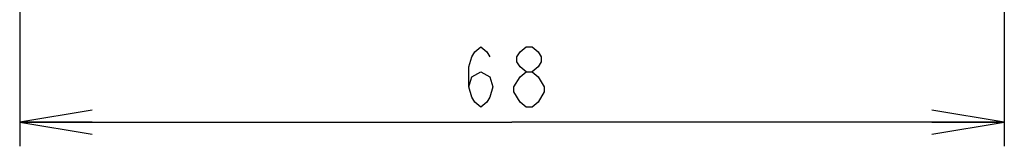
# Model space of a CAD drawing. Extents: x 41 to 410, y 12 to 287.
# Tile 7 of 19: x 69 to 110, y 156 to 161. Entities that reach past the tile are written whole.
import ezdxf

# ---------------------------------------------------------------- set-up
doc = ezdxf.new("R2010")
doc.units = 0
doc.header["$LTSCALE"] = 23.1
doc.layers.get('0').update_dxf_attribs({"linetype": 'CONTINUOUS'})
doc.layers.add('ALL_DIM', color=7, linetype='CONTINUOUS')
doc.dimstyles.get("Standard").update_dxf_attribs({"dimtxt": 2.5, "dimasz": 2.5, "dimexe": 1.25, "dimexo": 0.625, "dimtad": 1, "dimcen": 2.5, "dimazin": 3, "dimtfac": 1, "dimtmove": 0, "dimatfit": 3})

# ---------------------------------------------------------------- blocks, each defined once
blk = doc.blocks.new('_OPEN')
at = {"color": 0, "linetype": 'BYBLOCK'}
for p, q in [((0, 0), (-1, 0.167)), ((-1, -0.167), (0, 0)), ((-1, 0), (0, 0))]:
    blk.add_line(p, q, dxfattribs=at)
blk = doc.blocks.new('*D8')
at = {"layer": 'ALL_DIM', "color": 2, "linetype": 'CONTINUOUS'}
for p, q in [((109.592, 192.036), (109.592, 155.855)), ((68.792, 186.379), (68.792, 155.855)), ((68.792, 156.855), (89.192, 156.855)), ((109.592, 156.855), (89.192, 156.855))]:
    blk.add_line(p, q, dxfattribs=at)
at = {"layer": 'ALL_DIM', "color": 2, "linetype": 'CONTINUOUS', "xscale": 3, "yscale": 3, "zscale": 3, "rotation": 180}
blk.add_blockref('_OPEN', (68.792, 156.855), dxfattribs=at)
at = {"layer": 'ALL_DIM', "color": 2, "linetype": 'CONTINUOUS', "xscale": 3, "yscale": 3, "zscale": 3}
blk.add_blockref('_OPEN', (109.592, 156.855), dxfattribs=at)

msp = doc.modelspace()

# ---------------------------------------------------------------- linework, layer by layer
at = {"layer": 'ALL_DIM', "color": 2, "linetype": 'CONTINUOUS'}
msp.add_line((89.774, 157.48), (89.524, 157.688), dxfattribs=at)
for points in [[(87.399, 158.313), (87.524, 158.73), (87.899, 158.938), (88.274, 158.73), (88.399, 158.313), (88.274, 157.897), (88.149, 157.688), (87.899, 157.48), (87.649, 157.688), (87.524, 157.897), (87.399, 158.313), (87.399, 159.146), (87.524, 159.563), (87.649, 159.771), (87.899, 159.98), (88.149, 159.771), (88.274, 159.563)], [(89.774, 158.938), (89.524, 159.146), (89.399, 159.355), (89.399, 159.563), (89.524, 159.771), (89.774, 159.98), (90.024, 159.98), (90.274, 159.771), (90.399, 159.563), (90.399, 159.355), (90.274, 159.146), (90.024, 158.938)], [(89.274, 158.313), (89.524, 158.73), (89.774, 158.938), (90.024, 158.938), (90.274, 158.73)], [(90.274, 158.73), (90.524, 158.313), (90.524, 158.105)], [(89.524, 157.688), (89.274, 158.105), (89.274, 158.313)], [(90.524, 158.105), (90.274, 157.688), (90.024, 157.48), (89.774, 157.48)]]:
    msp.add_lwpolyline(points, dxfattribs=at)

# ---------------------------------------------------------------- dimensions: what is measured, and where the dimension line sits
dim = msp.add_linear_dim(base=(109.592, 156.855), p1=(68.792, 186.379), p2=(109.592, 192.036), dimstyle='Standard', dxfattribs=at)
dim.commit()
dim.dimension.update_dxf_attribs({"geometry": '*D8', "text_midpoint": (86.899, 157.48), "dimtype": 128})

doc.saveas('drawing.dxf')
